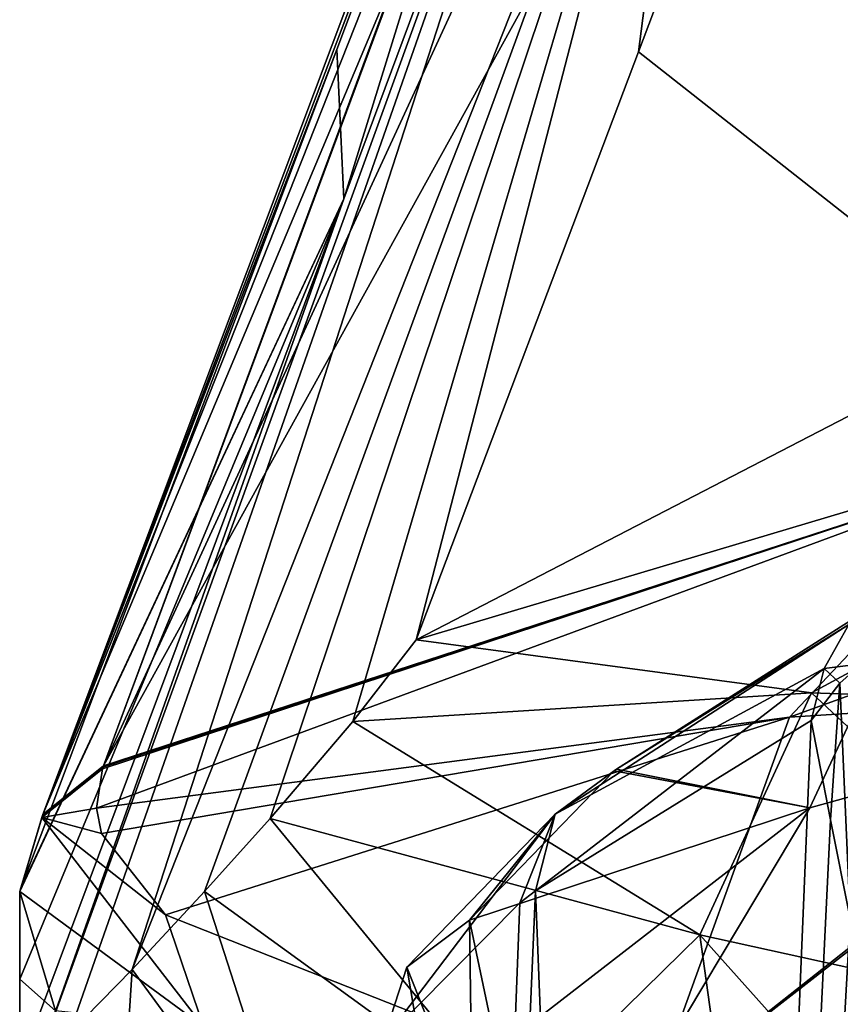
# Model space of a CAD drawing. Header units: millimetres. Extents: x -175 to 175, y 0 to 247.
# Tile 33 of 185: x -171.95 to -165.85, y 89.29 to 96.61. Entities that reach past the tile are written whole.
import ezdxf

# ---------------------------------------------------------------- set-up
doc = ezdxf.new("R2010")
doc.units = ezdxf.units.MM
doc.header["$LTSCALE"] = 65.185185
for name, color, linetype in [('1763', 7, 'CONTINUOUS'), ('1764', 7, 'CONTINUOUS'), ('1765', 7, 'CONTINUOUS'), ('1766', 7, 'CONTINUOUS'), ('1771', 7, 'CONTINUOUS'), ('1778', 7, 'CONTINUOUS'), ('1782', 7, 'CONTINUOUS'), ('1783', 7, 'CONTINUOUS'), ('1784', 7, 'CONTINUOUS'), ('1796', 7, 'CONTINUOUS'), ('1797', 7, 'CONTINUOUS'), ('1799', 7, 'CONTINUOUS'), ('1922', 7, 'CONTINUOUS'), ('1923', 7, 'CONTINUOUS'), ('1930', 7, 'CONTINUOUS'), ('1954', 7, 'CONTINUOUS'), ('2252', 7, 'CONTINUOUS'), ('2256', 7, 'CONTINUOUS')]:
    doc.layers.add(name, color=color, linetype=linetype)

msp = doc.modelspace()

# ---------------------------------------------------------------- linework, layer by layer
at = {"layer": '1763', "color": 7, "linetype": 'CONTINUOUS', "true_color": 0xe0f2ff}
for points in [[(-167.3652, 102.3038, 70.1013), (-169.5906, 96.393, 36.7954), (-169.5384, 95.2818, 37.5758), (-167.3652, 102.3038, 70.1013)], [(-167.332, 101.21, 70.5981), (-167.3652, 102.3038, 70.1013), (-169.5384, 95.2818, 37.5758), (-167.332, 101.21, 70.5981)], [(-169.5906, 96.393, 36.7954), (-171.9431, 90.1512, 1.5864), (-169.5384, 95.2818, 37.5758), (-169.5906, 96.393, 36.7954)], [(-171.9511, 89.4788, 1.4667), (-171.9511, 88.8277, 1.4667), (-169.5384, 95.2818, 37.5758), (-171.9511, 89.4788, 1.4667)], [(-171.9511, 90.1299, 1.4667), (-171.9511, 89.4788, 1.4667), (-169.5384, 95.2818, 37.5758), (-171.9511, 90.1299, 1.4667)], [(-171.947, 90.1406, 1.5268), (-171.9511, 90.1299, 1.4667), (-169.5384, 95.2818, 37.5758), (-171.947, 90.1406, 1.5268)], [(-171.9431, 90.1512, 1.5864), (-171.947, 90.1406, 1.5268), (-169.5384, 95.2818, 37.5758), (-171.9431, 90.1512, 1.5864)]]:
    msp.add_3dface(points, dxfattribs=at)
at = {"layer": '1764', "color": 7, "linetype": 'CONTINUOUS', "true_color": 0xe0f2ff}
for points in [[(-164.4517, 93.306, 0.6346), (-171.3274, 91.0652, 1.3833), (-162.8632, 106.3723, 78.5722), (-164.4517, 93.306, 0.6346)], [(-162.8632, 106.3723, 78.5722), (-171.3274, 91.0652, 1.3833), (-164.8647, 105.0647, 75.944), (-162.8632, 106.3723, 78.5722)], [(-171.3274, 91.0652, 1.3833), (-169.0255, 97.2747, 36.5133), (-164.8647, 105.0647, 75.944), (-171.3274, 91.0652, 1.3833)], [(-171.3274, 91.0652, 1.3833), (-169.0215, 97.2745, 36.5131), (-169.0255, 97.2747, 36.5133), (-171.3274, 91.0652, 1.3833)]]:
    msp.add_3dface(points, dxfattribs=at)
at = {"layer": '1765', "color": 7, "linetype": 'CONTINUOUS', "true_color": 0xe0f2ff}
for points in [[(-167.3462, 96.3753, 48.6444), (-164.6484, 94.2541, 27.0216), (-165.8466, 100.3457, 70.6544), (-167.3462, 96.3753, 48.6444)], [(-165.8466, 100.3457, 70.6544), (-164.6484, 94.2541, 27.0216), (-165.8443, 100.3509, 70.6824), (-165.8466, 100.3457, 70.6544)], [(-169.0019, 92.0014, 24.3006), (-164.6484, 94.2541, 27.0216), (-167.3462, 96.3753, 48.6444), (-169.0019, 92.0014, 24.3006)]]:
    msp.add_3dface(points, dxfattribs=at)
at = {"layer": '1766', "color": 7, "linetype": 'CONTINUOUS', "true_color": 0xe0f2ff}
for points in [[(-171.9511, 89.4788, 1.4667), (-171.9511, 90.1299, 1.4667), (-171.6855, 89.2433, -3.7069), (-171.9511, 89.4788, 1.4667)], [(-171.9511, 88.8277, 1.4667), (-171.9511, 89.4788, 1.4667), (-171.6855, 89.2433, -3.7069), (-171.9511, 88.8277, 1.4667)]]:
    msp.add_3dface(points, dxfattribs=at)
at = {"layer": '1771', "color": 7, "linetype": 'CONTINUOUS', "true_color": 0xe0f2ff}
for points in [[(-164.4517, 93.306, 0.6346), (-157.2907, 94.6666, 0.1615), (-166.2235, 91.4256, -5.5275), (-164.4517, 93.306, 0.6346)], [(-166.2235, 91.4256, -5.5275), (-157.2907, 94.6666, 0.1615), (-158.8481, 91.8947, -9.5661), (-166.2235, 91.4256, -5.5275)], [(-171.3354, 91.0435, 1.2614), (-164.4517, 93.306, 0.6346), (-171.3802, 90.7504, -0.3739), (-171.3354, 91.0435, 1.2614)], [(-171.3802, 90.7504, -0.3739), (-164.4517, 93.306, 0.6346), (-166.2235, 91.4256, -5.5275), (-171.3802, 90.7504, -0.3739)], [(-171.3313, 91.0545, 1.3231), (-164.4517, 93.306, 0.6346), (-171.3354, 91.0435, 1.2614), (-171.3313, 91.0545, 1.3231)], [(-171.3274, 91.0652, 1.3833), (-164.4517, 93.306, 0.6346), (-171.3313, 91.0545, 1.3231), (-171.3274, 91.0652, 1.3833)], [(-166.2235, 91.4256, -5.5275), (-158.8481, 91.8947, -9.5661), (-167.2677, 88.5364, -12.7489), (-166.2235, 91.4256, -5.5275)], [(-167.2677, 88.5364, -12.7489), (-158.8481, 91.8947, -9.5661), (-163.833, 87.876, -16.4417), (-167.2677, 88.5364, -12.7489)], [(-171.3802, 90.7504, -0.3739), (-166.2235, 91.4256, -5.5275), (-171.3428, 90.5616, -1.4274), (-171.3802, 90.7504, -0.3739)], [(-171.3428, 90.5616, -1.4274), (-166.2235, 91.4256, -5.5275), (-170.8666, 89.9572, -4.8054), (-171.3428, 90.5616, -1.4274)], [(-170.8666, 89.9572, -4.8054), (-166.2235, 91.4256, -5.5275), (-167.2677, 88.5364, -12.7489), (-170.8666, 89.9572, -4.8054)]]:
    msp.add_3dface(points, dxfattribs=at)
at = {"layer": '1778', "color": 7, "linetype": 'CONTINUOUS', "true_color": 0xe0f2ff}
for points in [[(-167.332, 101.21, 70.5981), (-169.5384, 95.2818, 37.5758), (-171.8147, 88.8752, 3.0805), (-167.332, 101.21, 70.5981)], [(-171.583, 89.0699, 5.3747), (-167.332, 101.21, 70.5981), (-171.8147, 88.8752, 3.0805), (-171.583, 89.0699, 5.3747)], [(-171.1144, 89.5492, 9.5357), (-167.332, 101.21, 70.5981), (-171.583, 89.0699, 5.3747), (-171.1144, 89.5492, 9.5357)], [(-166.8337, 100.3638, 70.7171), (-167.332, 101.21, 70.5981), (-171.1144, 89.5492, 9.5357), (-166.8337, 100.3638, 70.7171)], [(-170.5767, 90.1304, 13.8046), (-166.8337, 100.3638, 70.7171), (-171.1144, 89.5492, 9.5357), (-170.5767, 90.1304, 13.8046)], [(-170.088, 90.6732, 17.3252), (-166.8337, 100.3638, 70.7171), (-170.5767, 90.1304, 13.8046), (-170.088, 90.6732, 17.3252)], [(-169.4718, 91.3953, 21.3954), (-166.8337, 100.3638, 70.7171), (-170.088, 90.6732, 17.3252), (-169.4718, 91.3953, 21.3954)], [(-169.0019, 92.0014, 24.3006), (-166.8337, 100.3638, 70.7171), (-169.4718, 91.3953, 21.3954), (-169.0019, 92.0014, 24.3006)], [(-169.0019, 92.0014, 24.3006), (-167.3462, 96.3753, 48.6444), (-166.8337, 100.3638, 70.7171), (-169.0019, 92.0014, 24.3006)], [(-167.3462, 96.3753, 48.6444), (-165.8466, 100.3457, 70.6544), (-166.8337, 100.3638, 70.7171), (-167.3462, 96.3753, 48.6444)], [(-169.5384, 95.2818, 37.5758), (-171.9511, 88.8277, 1.4667), (-171.8147, 88.8752, 3.0805), (-169.5384, 95.2818, 37.5758)]]:
    msp.add_3dface(points, dxfattribs=at)
at = {"layer": '1782', "color": 7, "linetype": 'CONTINUOUS', "true_color": 0xe0f2ff}
for points in [[(-171.3354, 91.0435, 1.2614), (-171.3802, 90.7504, -0.3739), (-171.7863, 90.6814, 1.3566), (-171.3354, 91.0435, 1.2614)], [(-171.3802, 90.7504, -0.3739), (-171.3428, 90.5616, -1.4274), (-171.7863, 90.6814, 1.3566), (-171.3802, 90.7504, -0.3739)], [(-170.583, 89.1247, -7.3654), (-171.9511, 90.1299, 1.4667), (-171.7863, 90.6814, 1.3566), (-170.583, 89.1247, -7.3654)], [(-171.3428, 90.5616, -1.4274), (-170.8666, 89.9572, -4.8054), (-171.7863, 90.6814, 1.3566), (-171.3428, 90.5616, -1.4274)], [(-170.8666, 89.9572, -4.8054), (-170.583, 89.1247, -7.3654), (-171.7863, 90.6814, 1.3566), (-170.8666, 89.9572, -4.8054)], [(-171.6855, 89.2433, -3.7069), (-171.9511, 90.1299, 1.4667), (-170.583, 89.1247, -7.3654), (-171.6855, 89.2433, -3.7069)], [(-170.8666, 89.9572, -4.8054), (-167.2677, 88.5364, -12.7489), (-170.583, 89.1247, -7.3654), (-170.8666, 89.9572, -4.8054)]]:
    msp.add_3dface(points, dxfattribs=at)
at = {"layer": '1783', "color": 7, "linetype": 'CONTINUOUS', "true_color": 0xe0f2ff}
for points in [[(-171.3274, 91.0652, 1.3833), (-171.3313, 91.0545, 1.3231), (-171.7863, 90.6814, 1.3566), (-171.3274, 91.0652, 1.3833)], [(-171.3274, 91.0652, 1.3833), (-171.7863, 90.6814, 1.3566), (-171.7782, 90.703, 1.4776), (-171.3274, 91.0652, 1.3833)], [(-171.3313, 91.0545, 1.3231), (-171.3354, 91.0435, 1.2614), (-171.7863, 90.6814, 1.3566), (-171.3313, 91.0545, 1.3231)], [(-171.9511, 90.1299, 1.4667), (-171.947, 90.1406, 1.5268), (-171.7782, 90.703, 1.4776), (-171.9511, 90.1299, 1.4667)], [(-171.7863, 90.6814, 1.3566), (-171.9511, 90.1299, 1.4667), (-171.7782, 90.703, 1.4776), (-171.7863, 90.6814, 1.3566)], [(-171.947, 90.1406, 1.5268), (-171.9431, 90.1512, 1.5864), (-171.7782, 90.703, 1.4776), (-171.947, 90.1406, 1.5268)]]:
    msp.add_3dface(points, dxfattribs=at)
at = {"layer": '1784', "color": 7, "linetype": 'CONTINUOUS', "true_color": 0xe0f2ff}
for points in [[(-166.8378, 103.1776, 69.9109), (-169.0215, 97.2745, 36.5131), (-171.7782, 90.703, 1.4776), (-166.8378, 103.1776, 69.9109)], [(-166.8378, 103.1776, 69.9109), (-171.7782, 90.703, 1.4776), (-167.2263, 102.815, 70.0013), (-166.8378, 103.1776, 69.9109)], [(-171.7782, 90.703, 1.4776), (-167.3652, 102.3038, 70.1013), (-167.2263, 102.815, 70.0013), (-171.7782, 90.703, 1.4776)], [(-167.3652, 102.3038, 70.1013), (-171.7782, 90.703, 1.4776), (-169.5906, 96.393, 36.7954), (-167.3652, 102.3038, 70.1013)], [(-169.0215, 97.2745, 36.5131), (-171.3274, 91.0652, 1.3833), (-171.7782, 90.703, 1.4776), (-169.0215, 97.2745, 36.5131)], [(-171.9431, 90.1512, 1.5864), (-169.5906, 96.393, 36.7954), (-171.7782, 90.703, 1.4776), (-171.9431, 90.1512, 1.5864)]]:
    msp.add_3dface(points, dxfattribs=at)
at = {"layer": '1796', "color": 7, "linetype": 'CONTINUOUS', "true_color": 0xe0f2ff}
for points in [[(-164.6484, 94.2541, 27.0216), (-169.0019, 92.0014, 24.3006), (-160.7859, 94.4524, 25.0162), (-164.6484, 94.2541, 27.0216)], [(-160.7859, 94.4524, 25.0162), (-169.0019, 92.0014, 24.3006), (-166.0587, 91.6073, 21.152), (-160.7859, 94.4524, 25.0162)], [(-160.7859, 94.4524, 25.0162), (-166.0587, 91.6073, 21.152), (-158.4765, 91.33, 21.8331), (-160.7859, 94.4524, 25.0162)], [(-158.4765, 91.33, 21.8331), (-166.0587, 91.6073, 21.152), (-163.2852, 89.0149, 19.0654), (-158.4765, 91.33, 21.8331)]]:
    msp.add_3dface(points, dxfattribs=at)
at = {"layer": '1797', "color": 7, "linetype": 'CONTINUOUS', "true_color": 0xe0f2ff}
for points in [[(-169.0019, 92.0014, 24.3006), (-169.4718, 91.3953, 21.3954), (-166.0587, 91.6073, 21.152), (-169.0019, 92.0014, 24.3006)], [(-166.0587, 91.6073, 21.152), (-169.4718, 91.3953, 21.3954), (-166.8904, 89.8076, 17.9031), (-166.0587, 91.6073, 21.152)], [(-163.2852, 89.0149, 19.0654), (-166.0587, 91.6073, 21.152), (-166.8904, 89.8076, 17.9031), (-163.2852, 89.0149, 19.0654)], [(-169.4718, 91.3953, 21.3954), (-170.088, 90.6732, 17.3252), (-166.8904, 89.8076, 17.9031), (-169.4718, 91.3953, 21.3954)], [(-170.088, 90.6732, 17.3252), (-170.5767, 90.1304, 13.8046), (-168.2681, 88.4561, 14.1565), (-170.088, 90.6732, 17.3252)], [(-166.8904, 89.8076, 17.9031), (-170.088, 90.6732, 17.3252), (-168.2681, 88.4561, 14.1565), (-166.8904, 89.8076, 17.9031)], [(-170.5767, 90.1304, 13.8046), (-171.1144, 89.5492, 9.5357), (-169.8168, 87.7759, 10.1042), (-170.5767, 90.1304, 13.8046)], [(-168.2681, 88.4561, 14.1565), (-170.5767, 90.1304, 13.8046), (-169.8168, 87.7759, 10.1042), (-168.2681, 88.4561, 14.1565)], [(-166.8904, 89.8076, 17.9031), (-168.2681, 88.4561, 14.1565), (-166.3614, 86.0033, 14.9188), (-166.8904, 89.8076, 17.9031)], [(-163.2852, 89.0149, 19.0654), (-166.8904, 89.8076, 17.9031), (-164.6088, 87.2567, 17.2119), (-163.2852, 89.0149, 19.0654)], [(-164.6088, 87.2567, 17.2119), (-166.8904, 89.8076, 17.9031), (-166.3614, 86.0033, 14.9188), (-164.6088, 87.2567, 17.2119)], [(-171.2223, 87.8548, 5.7978), (-171.1144, 89.5492, 9.5357), (-171.583, 89.0699, 5.3747), (-171.2223, 87.8548, 5.7978)], [(-171.1144, 89.5492, 9.5357), (-171.2223, 87.8548, 5.7978), (-169.8168, 87.7759, 10.1042), (-171.1144, 89.5492, 9.5357)]]:
    msp.add_3dface(points, dxfattribs=at)
at = {"layer": '1799', "color": 7, "linetype": 'CONTINUOUS', "true_color": 0xe0f2ff}
for points in [[(-168.1132, 90.1344, 6.6785), (-166.0625, 91.4011, 10.6492), (-167.1403, 65.4143, 10.2133), (-168.1132, 90.1344, 6.6785)], [(-166.0625, 91.4011, 10.6492), (-165.9195, 90.6627, 10.8961), (-167.1403, 65.4143, 10.2133), (-166.0625, 91.4011, 10.6492)], [(-165.9195, 90.6627, 10.8961), (-165.773, 89.9296, 11.1404), (-167.1403, 65.4143, 10.2133), (-165.9195, 90.6627, 10.8961)], [(-168.2306, 90.0464, 6.3581), (-168.1132, 90.1344, 6.6785), (-169.1809, 65.4143, 5.4951), (-168.2306, 90.0464, 6.3581)], [(-169.1809, 65.4143, 5.4951), (-168.1132, 90.1344, 6.6785), (-167.1403, 65.4143, 10.2133), (-169.1809, 65.4143, 5.4951)], [(-169.25, 89.0164, 1.8051), (-168.2306, 90.0464, 6.3581), (-169.1809, 65.4143, 5.4951), (-169.25, 89.0164, 1.8051)], [(-165.773, 89.9296, 11.1404), (-165.3131, 89.0761, 11.8012), (-167.1403, 65.4143, 10.2133), (-165.773, 89.9296, 11.1404)]]:
    msp.add_3dface(points, dxfattribs=at)
at = {"layer": '1922', "color": 7, "linetype": 'CONTINUOUS', "true_color": 0xe0f2ff}
for points in [[(-167.5105, 91.0399, 6.1929), (-165.2764, 92.4575, 10.3135), (-165.7809, 92.1155, 10.5936), (-167.5105, 91.0399, 6.1929)], [(-167.9669, 90.7049, 6.4642), (-167.5105, 91.0399, 6.1929), (-165.7809, 92.1155, 10.5936), (-167.9669, 90.7049, 6.4642)], [(-165.9662, 91.7894, 10.6576), (-167.9669, 90.7049, 6.4642), (-165.7809, 92.1155, 10.5936), (-165.9662, 91.7894, 10.6576)], [(-166.0625, 91.4011, 10.6492), (-168.1132, 90.1344, 6.6785), (-165.9662, 91.7894, 10.6576), (-166.0625, 91.4011, 10.6492)], [(-168.1132, 90.1344, 6.6785), (-167.9669, 90.7049, 6.4642), (-165.9662, 91.7894, 10.6576), (-168.1132, 90.1344, 6.6785)], [(-167.5105, 91.0399, 6.1929), (-167.9669, 90.7049, 6.4642), (-167.528, 91.0264, 6.1469), (-167.5105, 91.0399, 6.1929)], [(-167.528, 91.0264, 6.1469), (-167.9669, 90.7049, 6.4642), (-168.6034, 89.9167, 1.5685), (-167.528, 91.0264, 6.1469)], [(-168.2306, 90.0464, 6.3581), (-169.25, 89.0164, 1.8051), (-167.9669, 90.7049, 6.4642), (-168.2306, 90.0464, 6.3581)], [(-167.9669, 90.7049, 6.4642), (-169.25, 89.0164, 1.8051), (-169.07, 89.5681, 1.6815), (-167.9669, 90.7049, 6.4642)], [(-168.6034, 89.9167, 1.5685), (-167.9669, 90.7049, 6.4642), (-169.07, 89.5681, 1.6815), (-168.6034, 89.9167, 1.5685)], [(-168.1132, 90.1344, 6.6785), (-168.2306, 90.0464, 6.3581), (-167.9669, 90.7049, 6.4642), (-168.1132, 90.1344, 6.6785)]]:
    msp.add_3dface(points, dxfattribs=at)
at = {"layer": '1923', "color": 7, "linetype": 'CONTINUOUS', "true_color": 0xe0f2ff}
for points in [[(-168.6034, 89.9167, 1.5685), (-169.07, 89.5681, 1.6815), (-168.5827, 88.3329, -4.859), (-168.6034, 89.9167, 1.5685)], [(-168.6034, 89.9167, 1.5685), (-168.5827, 88.3329, -4.859), (-168.4005, 88.9484, -3.5342), (-168.6034, 89.9167, 1.5685)], [(-169.25, 89.0164, 1.8051), (-168.7776, 87.8396, -4.7345), (-169.07, 89.5681, 1.6815), (-169.25, 89.0164, 1.8051)], [(-169.07, 89.5681, 1.6815), (-168.7776, 87.8396, -4.7345), (-168.5827, 88.3329, -4.859), (-169.07, 89.5681, 1.6815)]]:
    msp.add_3dface(points, dxfattribs=at)
at = {"layer": '1930', "color": 7, "linetype": 'CONTINUOUS', "true_color": 0xe0f2ff}
for points in [[(-165.6888, 91.8233, 10.9052), (-165.773, 89.9296, 11.1404), (-165.8484, 91.6805, 10.8397), (-165.6888, 91.8233, 10.9052)], [(-165.9195, 90.6627, 10.8961), (-166.0625, 91.4011, 10.6492), (-165.8484, 91.6805, 10.8397), (-165.9195, 90.6627, 10.8961)], [(-165.773, 89.9296, 11.1404), (-165.9195, 90.6627, 10.8961), (-165.8484, 91.6805, 10.8397), (-165.773, 89.9296, 11.1404)]]:
    msp.add_3dface(points, dxfattribs=at)
at = {"layer": '1954', "color": 7, "linetype": 'CONTINUOUS', "true_color": 0xe0f2ff}
for points in [[(-165.9662, 91.7894, 10.6576), (-165.7809, 92.1155, 10.5936), (-165.6888, 91.8233, 10.9052), (-165.9662, 91.7894, 10.6576)], [(-166.0625, 91.4011, 10.6492), (-165.9662, 91.7894, 10.6576), (-165.8484, 91.6805, 10.8397), (-166.0625, 91.4011, 10.6492)], [(-165.9662, 91.7894, 10.6576), (-165.6888, 91.8233, 10.9052), (-165.8484, 91.6805, 10.8397), (-165.9662, 91.7894, 10.6576)]]:
    msp.add_3dface(points, dxfattribs=at)
at = {"layer": '2252', "color": 7, "linetype": 'CONTINUOUS', "true_color": 0xebebeb}
for points in [[(-165.2764, 92.4575, 10.3135), (-167.5105, 91.0399, 6.1929), (-166.0734, 90.7533, 1.2917), (-165.2764, 92.4575, 10.3135)], [(-163.5036, 91.465, 1.052), (-165.2764, 92.4575, 10.3135), (-166.0734, 90.7533, 1.2917), (-163.5036, 91.465, 1.052)], [(-167.5105, 91.0399, 6.1929), (-167.528, 91.0264, 6.1469), (-166.0734, 90.7533, 1.2917), (-167.5105, 91.0399, 6.1929)], [(-167.528, 91.0264, 6.1469), (-168.6034, 89.9167, 1.5685), (-166.0734, 90.7533, 1.2917), (-167.528, 91.0264, 6.1469)]]:
    msp.add_3dface(points, dxfattribs=at)
at = {"layer": '2256', "color": 7, "linetype": 'CONTINUOUS', "true_color": 0xebebeb}
for points in [[(-167.5143, 88.3412, -6.7744), (-164.5, 90.7212, -1.4375), (-163.5036, 91.465, 1.052), (-167.5143, 88.3412, -6.7744)], [(-167.5143, 88.3412, -6.7744), (-163.5036, 91.465, 1.052), (-166.0734, 90.7533, 1.2917), (-167.5143, 88.3412, -6.7744)], [(-168.6034, 89.9167, 1.5685), (-168.4005, 88.9484, -3.5342), (-166.0734, 90.7533, 1.2917), (-168.6034, 89.9167, 1.5685)], [(-168.4005, 88.9484, -3.5342), (-167.5143, 88.3412, -6.7744), (-166.0734, 90.7533, 1.2917), (-168.4005, 88.9484, -3.5342)], [(-167.5143, 88.3412, -6.7744), (-165.4274, 87.5957, -10.7954), (-164.5, 90.7212, -1.4375), (-167.5143, 88.3412, -6.7744)]]:
    msp.add_3dface(points, dxfattribs=at)

doc.saveas('drawing.dxf')
